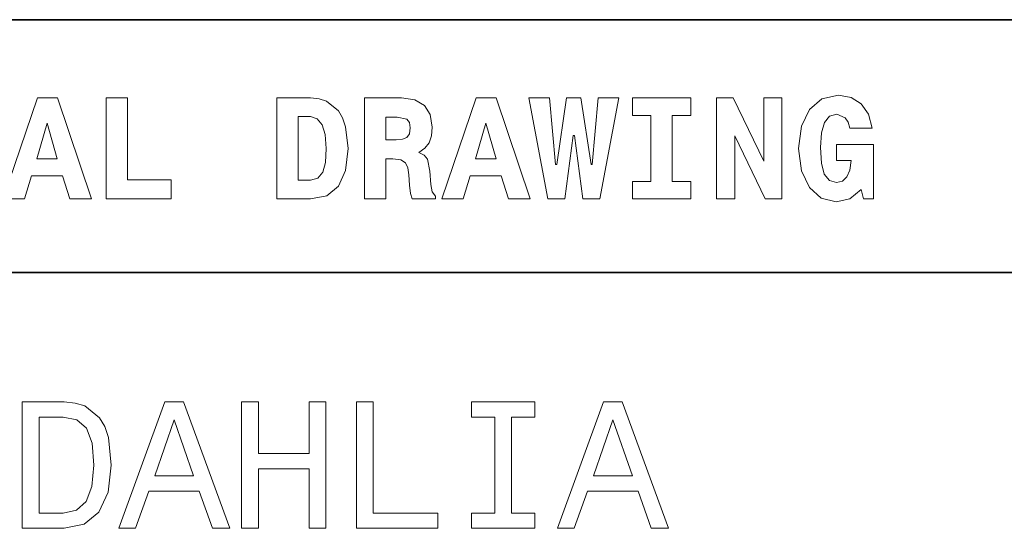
# Model space of a CAD drawing. Extents: x 0 to 594, y 0 to 420.
# Tile 26 of 33: x 424 to 463, y 50 to 70. Entities that reach past the tile are written whole.
import ezdxf

# ---------------------------------------------------------------- set-up
doc = ezdxf.new("R2010")
doc.units = 0

msp = doc.modelspace()

# ---------------------------------------------------------------- linework, layer by layer
at = {"color": 7, "lineweight": 35}
for p, q in [((394, 70), (584, 70)), ((394, 60), (524, 60))]:
    msp.add_line(p, q, dxfattribs=at)
at = {"color": 7, "lineweight": 13}
for points in [[(458.109528, 65.703171), (457.959656, 66.256485), (457.677246, 66.671471), (457.279541, 66.925072), (456.778107, 67.017288), (456.121033, 66.873199), (455.625366, 66.452446), (455.30835, 65.789627), (455.198853, 64.907776), (455.30835, 64.020172), (455.625366, 63.357346), (456.092224, 62.9366), (456.680115, 62.798271), (457.227661, 62.919308), (457.671478, 63.288181), (457.763702, 62.90778), (458.161377, 62.90778), (458.161377, 65.06916), (456.697418, 65.06916), (456.697418, 64.42939), (457.279541, 64.42939), (457.221924, 64.048988), (457.106628, 63.778095), (456.933716, 63.61095), (456.703186, 63.559078), (456.414978, 63.639767), (456.213257, 63.893372), (456.097992, 64.325645), (456.063416, 64.94236), (456.10376, 65.51873), (456.224792, 65.933716), (456.426514, 66.181557), (456.714691, 66.268013), (457.043243, 66.123917), (457.15274, 65.951004), (457.227661, 65.703171)], [(425.095093, 66.907776), (423.740631, 62.90778), (424.587891, 62.90778), (424.858795, 63.824207), (426.092224, 63.824207), (426.374634, 62.90778), (427.239197, 62.90778), (425.890503, 66.907776)], [(430.386169, 62.90778), (430.386169, 63.668587), (428.657043, 63.668587), (428.657043, 66.907776), (427.815552, 66.907776), (427.815552, 62.90778)], [(435.89624, 66.907776), (434.56485, 66.907776), (434.56485, 62.90778), (435.89624, 62.90778), (436.541779, 63.028816), (437.002869, 63.409222), (437.285309, 64.0317), (437.38327, 64.907776), (437.285309, 65.766571), (437.164246, 66.112389), (437.002869, 66.394814), (436.536011, 66.775215), (436.236298, 66.873199)], [(438.034576, 66.907776), (438.034576, 62.90778), (438.876068, 62.90778), (438.876068, 64.492798), (439.15274, 64.492798), (439.463989, 64.452446), (439.654175, 64.337173), (439.746399, 64.141212), (439.786743, 63.858788), (439.815552, 63.449566), (439.850159, 63.121037), (439.919312, 62.90778), (440.835724, 62.90778), (440.835724, 63.017288), (440.703186, 63.184437), (440.657043, 63.478386), (440.616699, 64.014404), (440.524506, 64.48703), (440.397705, 64.642647), (440.17868, 64.752159), (440.420746, 64.913544), (440.587891, 65.132561), (440.680115, 65.409218), (440.714691, 65.755043), (440.634003, 66.244957), (440.403442, 66.60807), (440.023041, 66.827087), (439.498566, 66.907776)], [(442.443817, 66.907776), (441.089325, 62.90778), (441.936584, 62.90778), (442.207489, 63.824207), (443.440918, 63.824207), (443.723328, 62.90778), (444.587891, 62.90778), (443.239197, 66.907776)], [(446.662842, 62.90778), (447.337189, 62.90778), (448.092224, 66.913544), (447.273773, 66.913544), (447.031708, 64.268013), (446.991364, 64.268013), (446.593658, 66.913544), (446.023071, 66.913544), (445.642639, 64.268013), (445.59079, 64.268013), (445.342957, 66.913544), (444.524506, 66.913544), (445.279541, 62.90778), (445.959656, 62.90778), (446.288177, 65.414986), (446.340057, 65.414986)], [(449.360229, 66.216141), (449.360229, 63.599422), (448.628235, 63.599422), (448.628235, 62.90778), (450.933716, 62.90778), (450.933716, 63.599422), (450.201721, 63.599422), (450.201721, 66.216141), (450.933716, 66.216141), (450.933716, 66.907776), (448.628235, 66.907776), (448.628235, 66.216141)], [(451.953888, 66.907776), (451.953888, 62.90778), (452.674347, 62.90778), (452.674347, 65.403458), (453.878967, 62.90778), (454.541779, 62.90778), (454.541779, 66.907776), (453.82132, 66.907776), (453.82132, 64.400574), (452.61673, 66.907776)], [(425.48703, 65.91066), (425.884735, 64.498558), (425.07782, 64.498558)], [(435.89624, 66.164261), (436.161377, 66.083572), (436.357361, 65.84726), (436.472626, 65.45533), (436.518738, 64.907776), (436.484131, 64.354462), (436.380402, 63.962536), (436.184448, 63.731987), (435.89624, 63.657059), (435.412109, 63.657059), (435.412109, 66.164261)], [(438.876068, 66.146973), (439.319885, 66.146973), (439.711823, 66.060516), (439.809814, 65.927956), (439.844391, 65.720459), (439.809814, 65.484146), (439.706055, 65.340057), (439.533142, 65.270889), (439.291077, 65.253601), (438.876068, 65.253601)], [(442.835724, 65.91066), (443.233429, 64.498558), (442.426514, 64.498558)], [(426.161377, 54.881123), (424.497131, 54.881123), (424.497131, 49.881123), (426.161377, 49.881123), (426.946686, 50.039623), (427.530273, 50.522331), (427.890503, 51.307636), (428.020172, 52.381123), (427.904907, 53.476223), (427.760803, 53.908501), (427.559082, 54.254322), (426.975494, 54.722622), (426.593658, 54.837894)], [(428.315552, 49.881123), (428.978394, 49.881123), (429.504333, 51.350864), (431.5, 51.350864), (432.02594, 49.881123), (432.703156, 49.881123), (430.873199, 54.888329), (430.138336, 54.888329)], [(433.171478, 49.881123), (433.841492, 49.881123), (433.841492, 52.229824), (435.844391, 52.229824), (435.844391, 49.881123), (436.507202, 49.881123), (436.507202, 54.881123), (435.844391, 54.881123), (435.844391, 52.842216), (433.841492, 52.842216), (433.841492, 54.881123), (433.171478, 54.881123)], [(437.71759, 49.881123), (440.930847, 49.881123), (440.930847, 50.486309), (438.380402, 50.486309), (438.380402, 54.881123), (437.71759, 54.881123)], [(443.185883, 50.486309), (442.263702, 50.486309), (442.263702, 49.881123), (444.770905, 49.881123), (444.770905, 50.486309), (443.848694, 50.486309), (443.848694, 54.275936), (444.770905, 54.275936), (444.770905, 54.881123), (442.263702, 54.881123), (442.263702, 54.275936), (443.185883, 54.275936)], [(445.664276, 49.881123), (446.327087, 49.881123), (446.853027, 51.350864), (448.848694, 51.350864), (449.374634, 49.881123), (450.05188, 49.881123), (448.221893, 54.888329), (447.48703, 54.888329)], [(426.110962, 54.283138), (426.658508, 54.175072), (427.033142, 53.843658), (427.25647, 53.25288), (427.328522, 52.381123), (427.249268, 51.538181), (427.02594, 50.947407), (426.644104, 50.594379), (426.110962, 50.479107), (425.167145, 50.479107), (425.167145, 54.283138)], [(429.734863, 51.963257), (430.505768, 54.167866), (431.276672, 51.963257)], [(447.083557, 51.963257), (447.854462, 54.167866), (448.625366, 51.963257)]]:
    msp.add_lwpolyline(points, close=True, dxfattribs=at)

doc.saveas('drawing.dxf')
